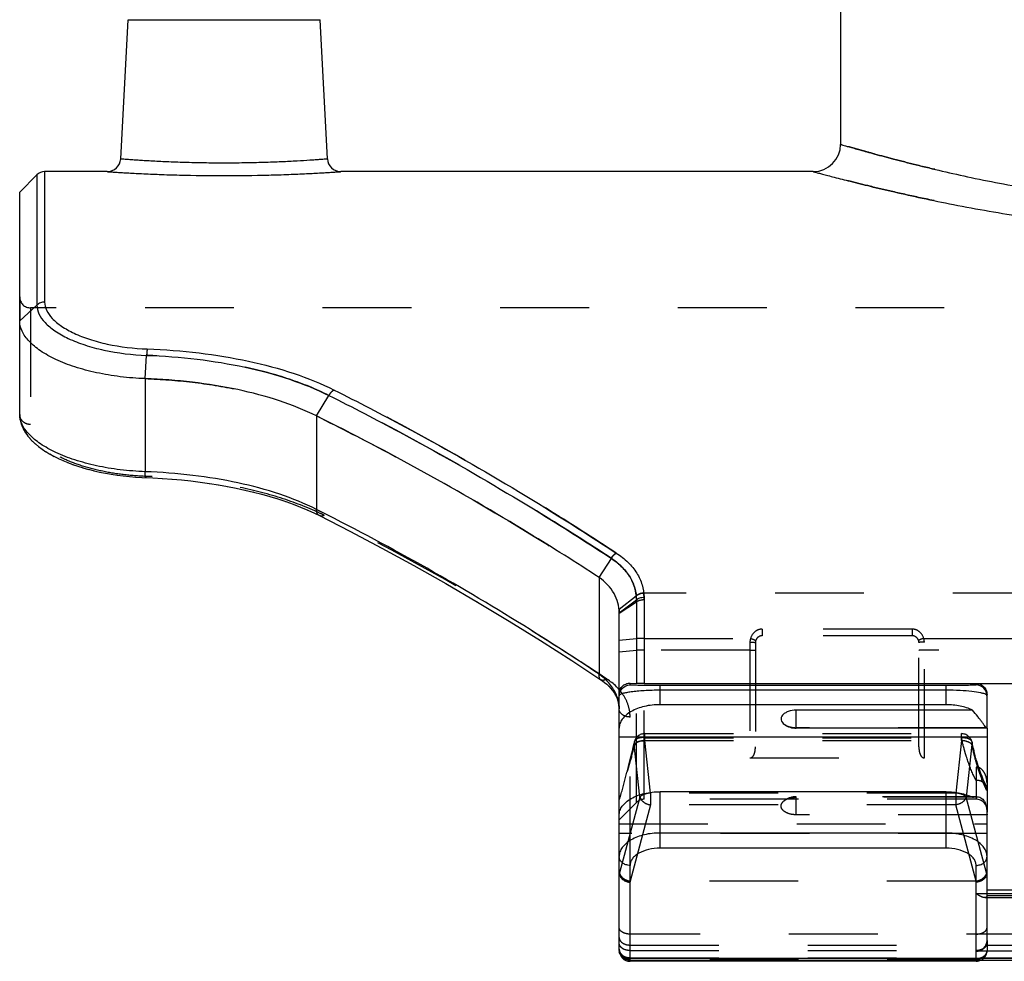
# Model space of a CAD drawing. Header units: millimetres. Extents: x 0 to 1000, y 0 to 1000.
# Tile 2 of 7: x 407 to 479, y 413 to 482. Entities that reach past the tile are written whole.
import ezdxf

# ---------------------------------------------------------------- set-up
doc = ezdxf.new("R2010")
doc.units = ezdxf.units.MM
doc.header["$LTSCALE"] = 65.185185
doc.linetypes.add('HIDDEN', pattern=[0.2, 0.1, -0.1])
for name, color, linetype in [('FASEN', 7, 'CONTINUOUS'), ('FLAECHEN', 7, 'CONTINUOUS'), ('KOERPER', 7, 'CONTINUOUS'), ('KONST.EL_MIT_GEO', 7, 'CONTINUOUS')]:
    doc.layers.add(name, color=color, linetype=linetype)

msp = doc.modelspace()

# ---------------------------------------------------------------- linework, layer by layer
at = {"layer": 'FASEN', "color": 7, "linetype": 'Continuous'}
for p, q in [((407, 469.2), (408.266, 470.466)), ((407, 459.739), (407, 469.2))]:
    msp.add_line(p, q, dxfattribs=at)
at = {"layer": 'FASEN', "color": 8, "linetype": 'HIDDEN'}
for p, q in [((451, 423.133), (451, 424.573)), ((452.266, 424.398), (451, 423.132))]:
    msp.add_line(p, q, dxfattribs=at)
at = {"layer": 'FASEN', "color": 7, "linetype": 'Continuous'}
for points, knots in [([(416.215, 455.505), (415.602, 455.527), (414.401, 455.62), (412.669, 455.906), (411.084, 456.326), (409.701, 456.859), (408.562, 457.482), (407.703, 458.176), (407.144, 458.924), (407, 459.483), (407, 459.739)], [0, 0, 0, 0, 0.170312, 0.334048, 0.486729, 0.624524, 0.744604, 0.845667, 0.92896, 1, 1, 1, 1]), ([(428.788, 452.764), (427.912, 453.2), (426.013, 453.958), (422.952, 454.765), (419.65, 455.295), (417.372, 455.465), (416.215, 455.505)], [0, 0, 0, 0, 0.226638, 0.47166, 0.731955, 1, 1, 1, 1]), ([(449.536, 440.909), (447.838, 442.012), (441.097, 446.261), (434.115, 450.129), (428.788, 452.764)], [0, 0, 0, 0, 0.254134, 1, 1, 1, 1]), ([(451, 438.328), (451, 438.57), (450.936, 439.061), (450.542, 440.016), (449.972, 440.601), (449.536, 440.909)], [0, 0, 0, 0, 0.236517, 0.477905, 1, 1, 1, 1])]:
    msp.add_open_spline(points, degree=3, knots=knots, dxfattribs=at)
at = {"layer": 'FASEN', "color": 8, "linetype": 'HIDDEN'}
for points, knots in [([(416.215, 455.505), (417.373, 455.465), (419.654, 455.295), (422.961, 454.764), (426.021, 453.955), (427.918, 453.198), (428.788, 452.764)], [0, 0, 0, 0, 0.268286, 0.528985, 0.774746, 1, 1, 1, 1]), ([(428.788, 452.764), (430.543, 451.896), (437.63, 448.253), (444.496, 444.183), (449.536, 440.909)], [0, 0, 0, 0, 0.245742, 1, 1, 1, 1]), ([(450.989, 438.582), (450.991, 438.56), (450.998, 438.466), (451, 438.372), (451, 438.3)], [0, 0, 0, 0, 0.234637, 1, 1, 1, 1])]:
    msp.add_open_spline(points, degree=3, knots=knots, dxfattribs=at)
at = {"layer": 'FLAECHEN', "color": 7, "linetype": 'Continuous'}
msp.add_line((467.25, 515.967), (467.25, 472.7), dxfattribs=at)
at = {"layer": 'FLAECHEN', "color": 8, "linetype": 'HIDDEN'}
msp.add_line((477.2, 424.632), (452.831, 424.632), dxfattribs=at)
at = {"layer": 'KOERPER', "color": 7, "linetype": 'Continuous'}
for p, q in [((413.417, 470.7), (408.831, 470.7)), ((465.25, 470.7), (430.583, 470.7)), ((464, 429.846), (464, 431.168)), ((477.984, 429.846), (464, 429.846)), ((477.209, 424.818), (476.855, 424.818))]:
    msp.add_line(p, q, dxfattribs=at)
at = {"layer": 'KOERPER', "color": 8, "linetype": 'HIDDEN'}
for p, q in [((592.2, 460.7), (407.8, 460.7)), ((476.855, 424.818), (464, 424.818)), ((464, 423.496), (464, 424.818))]:
    msp.add_line(p, q, dxfattribs=at)
at = {"layer": 'KOERPER', "color": 7, "linetype": 'Continuous'}
msp.add_arc((464, 431.346), 1.5, 234.47378, 270, dxfattribs=at)
at = {"layer": 'KOERPER', "color": 8, "linetype": 'HIDDEN'}
msp.add_arc((464, 423.318), 1.5, 90, 125.52622, dxfattribs=at)
at = {"layer": 'KOERPER', "color": 7, "linetype": 'Continuous'}
msp.add_open_spline([(464, 431.168), (463.799, 431.168), (463.504, 431.125), (463.17, 430.969), (462.99, 430.821), (462.884, 430.642), (462.871, 430.371), (463.018, 430.203), (463.128, 430.125)], degree=3, knots=[0, 0, 0, 0, 0.321217, 0.462549, 0.584392, 0.688423, 0.784022, 1, 1, 1, 1], dxfattribs=at)
at = {"layer": 'KOERPER', "color": 8, "linetype": 'HIDDEN'}
for points, knots in [([(463.128, 430.125), (463.244, 430.042), (463.532, 429.922), (463.838, 429.885), (464, 429.885)], [0, 0, 0, 0, 0.466744, 1, 1, 1, 1]), ([(464, 423.496), (463.799, 423.496), (463.504, 423.539), (463.17, 423.695), (462.99, 423.843), (462.884, 424.021), (462.871, 424.293), (463.018, 424.46), (463.128, 424.539)], [0, 0, 0, 0, 0.321217, 0.462549, 0.584392, 0.688423, 0.784022, 1, 1, 1, 1]), ([(463.128, 424.539), (463.244, 424.621), (463.532, 424.741), (463.838, 424.778), (464, 424.778)], [0, 0, 0, 0, 0.466744, 1, 1, 1, 1])]:
    msp.add_open_spline(points, degree=3, knots=knots, dxfattribs=at)
at = {"layer": 'KONST.EL_MIT_GEO', "color": 7, "linetype": 'Continuous'}
for p, q in [((414.416, 471.648), (414.95, 481.852)), ((414.95, 481.852), (429.05, 481.852)), ((429.584, 471.648), (429.05, 481.852)), ((408.831, 470.7), (408.831, 461.123)), ((408.266, 470.466), (408.266, 460.907)), ((407, 459.739), (408.266, 460.907)), ((407, 452.877), (407, 459.739)), ((416.215, 455.505), (416.315, 457.215)), ((416.215, 455.505), (416.215, 448.675)), ((428.788, 452.764), (429.684, 454.278)), ((407, 452.877), (407.002, 452.786)), ((407.002, 452.793), (407.02, 452.586)), ((407.019, 452.595), (407.058, 452.38)), ((428.788, 452.764), (428.789, 445.903)), ((407.056, 452.389), (407.117, 452.167)), ((407.114, 452.177), (407.201, 451.951)), ((407.197, 451.96), (407.306, 451.735)), ((407.301, 451.744), (407.434, 451.522)), ((407.429, 451.531), (407.586, 451.31)), ((407.579, 451.319), (407.758, 451.103)), ((407.751, 451.112), (407.951, 450.901)), ((407.943, 450.909), (408.165, 450.704)), ((408.156, 450.711), (408.399, 450.511)), ((408.389, 450.519), (408.652, 450.325)), ((408.642, 450.332), (408.925, 450.144)), ((408.913, 450.151), (409.214, 449.97)), ((409.203, 449.976), (409.521, 449.802)), ((409.509, 449.809), (409.844, 449.642)), ((409.831, 449.648), (410.181, 449.489)), ((410.168, 449.495), (410.531, 449.344)), ((410.518, 449.349), (410.895, 449.207)), ((410.881, 449.212), (411.271, 449.078)), ((411.256, 449.083), (411.658, 448.958)), ((411.643, 448.962), (412.055, 448.846)), ((412.04, 448.85), (412.463, 448.743)), ((412.447, 448.747), (412.879, 448.649)), ((412.864, 448.652), (413.304, 448.564)), ((413.288, 448.567), (413.736, 448.488)), ((413.72, 448.491), (414.175, 448.422)), ((414.159, 448.424), (414.619, 448.365)), ((414.603, 448.367), (415.068, 448.318)), ((415.053, 448.32), (415.522, 448.281)), ((415.507, 448.282), (415.979, 448.254)), ((415.964, 448.255), (416.779, 448.22)), ((429.137, 445.728), (428.789, 445.903)), ((429.137, 445.726), (428.789, 445.903)), ((428.638, 445.623), (428.996, 445.449)), ((449.536, 440.909), (450.435, 442.305)), ((449.536, 440.909), (449.536, 433.806)), ((452.831, 439.464), (452.831, 433.133)), ((451, 438.328), (452.266, 439.273)), ((452.266, 439.273), (452.266, 433.139)), ((451, 413.539), (451, 438.328)), ((451.8, 433.024), (451.8, 433.15)), ((451.8, 433.15), (452.266, 433.139)), ((452.831, 433.133), (486.8, 433.133)), ((475, 432.976), (454, 432.976)), ((454, 431.576), (454, 432.976)), ((475, 431.576), (475, 432.976)), ((477.2, 433.133), (477.2, 433.024)), ((475, 432.635), (454, 432.635)), ((478, 429.885), (478, 432.328)), ((475, 431.576), (454, 431.576)), ((476.941, 431.168), (464, 431.168)), ((478, 429.846), (478, 423.696)), ((451, 429.225), (478, 429.225)), ((475, 425.187), (454, 425.187)), ((454, 421.042), (454, 425.187)), ((475, 421.042), (475, 425.187)), ((478, 414.277), (478, 423.496)), ((475, 422.156), (454, 422.156)), ((475, 421.042), (454, 421.042)), ((451.8, 412.739), (451.8, 419.78)), ((477.2, 413.471), (477.2, 419.78)), ((486.8, 413.471), (477.2, 413.471)), ((451.8, 412.976), (548.2, 412.976)), ((451.8, 412.831), (548.2, 412.831)), ((477.2, 412.739), (451.8, 412.739)), ((477.2, 412.831), (477.2, 412.739))]:
    msp.add_line(p, q, dxfattribs=at)
at = {"layer": 'KONST.EL_MIT_GEO', "color": 8, "linetype": 'HIDDEN'}
for p, q in [((407, 461.5), (407, 459.739)), ((407.8, 460.7), (407.8, 452.139)), ((407.002, 452.796), (407.002, 452.793)), ((416.254, 448.33), (416.278, 448.329)), ((416.254, 448.33), (416.278, 448.329)), ((416.77, 448.221), (416.779, 448.22)), ((417.468, 448.182), (417.485, 448.181)), ((418.169, 448.132), (418.185, 448.131)), ((418.865, 448.071), (418.881, 448.069)), ((419.555, 447.998), (419.57, 447.996)), ((420.237, 447.915), (420.253, 447.913)), ((420.912, 447.821), (420.928, 447.818)), ((421.578, 447.715), (421.594, 447.713)), ((422.236, 447.599), (422.251, 447.596)), ((422.883, 447.472), (422.898, 447.469)), ((423.519, 447.335), (423.533, 447.331)), ((424.143, 447.186), (424.158, 447.183)), ((424.755, 447.027), (424.769, 447.023)), ((425.354, 446.858), (425.368, 446.854)), ((425.939, 446.678), (425.952, 446.673)), ((426.509, 446.488), (426.522, 446.483)), ((427.064, 446.287), (427.077, 446.282)), ((427.603, 446.077), (427.616, 446.072)), ((428.126, 445.856), (428.138, 445.851)), ((428.631, 445.626), (428.638, 445.623)), ((431.22, 444.315), (431.231, 444.309)), ((433.574, 443.073), (433.585, 443.067)), ((450.79, 442.7), (450.783, 442.705)), ((435.92, 441.792), (435.931, 441.786)), ((438.259, 440.472), (438.27, 440.465)), ((450.989, 438.582), (452.252, 439.57)), ((452.253, 439.559), (452.252, 439.57)), ((452.813, 439.753), (452.812, 439.766)), ((547.187, 439.753), (452.813, 439.753)), ((440.589, 439.112), (440.6, 439.106)), ((451, 438.3), (452.266, 439.13)), ((442.907, 437.717), (442.918, 437.71)), ((472.5, 437.122), (461.5, 437.122)), ((461.5, 437.122), (461.5, 436.632)), ((472.5, 436.632), (461.5, 436.632)), ((472.5, 437.122), (472.5, 436.632)), ((445.211, 436.286), (445.223, 436.279)), ((451, 436.311), (452.266, 436.421)), ((452.831, 436.441), (460.643, 436.442)), ((460.6, 436.167), (460.6, 427.668)), ((461, 436.132), (461, 428.492)), ((473, 428.492), (473, 436.132)), ((473.357, 436.442), (526.643, 436.442)), ((473.4, 427.668), (473.4, 436.167)), ((451, 435.456), (452.266, 435.566)), ((460.6, 435.587), (452.831, 435.587)), ((526.6, 435.587), (473.4, 435.587)), ((447.503, 434.82), (447.514, 434.812)), ((449.816, 433.645), (450.101, 433.459)), ((449.817, 433.647), (450.101, 433.459)), ((449.928, 433.205), (449.933, 433.201)), ((450.082, 433.076), (450.087, 433.072)), ((450.227, 432.941), (450.232, 432.936)), ((452.266, 424.398), (452.266, 433.139)), ((452.831, 424.632), (452.831, 433.133)), ((450.361, 432.8), (450.366, 432.795)), ((450.485, 432.654), (450.489, 432.649)), ((450.596, 432.503), (450.6, 432.497)), ((450.851, 432.027), (450.854, 432.019)), ((450.91, 431.861), (450.912, 431.853)), ((450.954, 431.691), (450.955, 431.683)), ((450.983, 431.518), (450.984, 431.51)), ((450.998, 431.341), (450.999, 431.333)), ((451.8, 419.78), (451.8, 430.67)), ((452.883, 429.448), (476.117, 429.448)), ((452.883, 428.948), (452.883, 429.448)), ((478, 429.885), (464, 429.885)), ((476.117, 428.948), (476.117, 429.448)), ((478, 429.846), (478, 429.885)), ((452.528, 424.789), (452.11, 428.649)), ((452.883, 429.147), (476.117, 429.147)), ((452.883, 428.948), (476.117, 428.948)), ((453.3, 425.089), (452.883, 428.948)), ((476.117, 428.948), (475.7, 425.089)), ((476.89, 428.648), (476.472, 424.789)), ((460.6, 427.668), (473.4, 427.668)), ((486.8, 426.999), (477.2, 426.999)), ((477.2, 426.999), (477.2, 424.632)), ((477.931, 425.635), (477.892, 425.711)), ((475.7, 425.089), (453.3, 425.089)), ((453.3, 425.089), (453.3, 424.224)), ((475.7, 425.089), (475.7, 424.224)), ((452.528, 424.789), (451.037, 419.225)), ((453.3, 424.224), (451.797, 418.612)), ((475.7, 424.224), (453.3, 424.224)), ((476.941, 424.778), (464, 424.778)), ((477.203, 418.612), (475.7, 424.224)), ((477.963, 419.225), (476.472, 424.789)), ((478, 423.496), (478, 423.696)), ((451, 422.835), (478, 422.835)), ((478, 423.496), (464, 423.496)), ((478, 422.13), (451, 422.13)), ((451.009, 419.152), (451.037, 419.225)), ((477.963, 419.225), (477.991, 419.152)), ((451.8, 418.545), (451.825, 418.61)), ((477.175, 418.61), (451.825, 418.61)), ((477.175, 418.61), (477.2, 418.545)), ((478, 417.985), (486, 417.985)), ((477.2, 417.717), (486.8, 417.717)), ((477.828, 417.414), (486.172, 417.414)), ((477.999, 417.559), (486.001, 417.559)), ((548.2, 414.736), (451.8, 414.736)), ((478, 414.277), (478, 413.539)), ((451.8, 413.931), (548.2, 413.931)), ((451.8, 413.53), (477.2, 413.53)), ((477.2, 412.831), (477.2, 413.471)), ((451.8, 413.005), (548.2, 413.005)), ((477.2, 412.926), (451.8, 412.926)), ((477.2, 412.884), (451.8, 412.884))]:
    msp.add_line(p, q, dxfattribs=at)
at = {"layer": 'KONST.EL_MIT_GEO', "color": 7, "linetype": 'Continuous'}
for points in [[(416.779, 448.22), (417.485, 448.181), (418.185, 448.131), (418.881, 448.069), (419.57, 447.996), (420.253, 447.913), (420.928, 447.818), (421.594, 447.713), (422.251, 447.596), (422.898, 447.469), (423.533, 447.331), (424.158, 447.183), (424.769, 447.023), (425.368, 446.854), (425.952, 446.673), (426.522, 446.483), (427.077, 446.282), (427.616, 446.072), (428.138, 445.851), (428.643, 445.621)], [(428.996, 445.449), (431.231, 444.309), (433.585, 443.067), (435.931, 441.786), (438.27, 440.465), (440.6, 439.106), (442.918, 437.71), (445.223, 436.279), (447.514, 434.812), (449.657, 433.401)], [(449.657, 433.401), (449.77, 433.324), (449.933, 433.201), (450.087, 433.072), (450.232, 432.936), (450.366, 432.795), (450.489, 432.649), (450.6, 432.497), (450.698, 432.342), (450.783, 432.182), (450.854, 432.019)], [(450.854, 432.019), (450.912, 431.853), (450.955, 431.683), (450.984, 431.51), (450.999, 431.333), (451, 431.258)]]:
    msp.add_lwpolyline(points, dxfattribs=at)
at = {"layer": 'KONST.EL_MIT_GEO', "color": 8, "linetype": 'HIDDEN'}
for points in [[(450.694, 432.348), (450.779, 432.189), (450.783, 432.182)], [(452.1, 428.815), (452.074, 428.693), (452.014, 428.426), (451.952, 428.166), (451.888, 427.915), (451.847, 427.76)], [(477.248, 427.421), (477.236, 427.462), (477.188, 427.634), (477.14, 427.81), (477.092, 427.991), (477.046, 428.176), (477.001, 428.365), (476.956, 428.558), (476.913, 428.754), (476.9, 428.815)], [(477.892, 425.711), (477.805, 425.892), (477.719, 426.086), (477.632, 426.294), (477.546, 426.516), (477.461, 426.752), (477.378, 427.001), (477.295, 427.264), (477.248, 427.421)]]:
    msp.add_lwpolyline(points, dxfattribs=at)
at = {"layer": 'KONST.EL_MIT_GEO', "color": 7, "linetype": 'Continuous'}
for centre, radius, start, end in [((465.25, 472.7), 2, 270, 360), ((413.417, 471.7), 1, 269.99918, 357.00008), ((430.583, 471.7), 1, 182.99992, 270.00083), ((408.831, 469.9), 0.8, 90, 135), ((447.084, 430.303), 4.276, 50.24732, 55.01953), ((448.253, 431.255), 2.747, 2.00935, 17.72515), ((477.013, 423.466), 0.987, 0.00017, 1.70888), ((451.8, 413.631), 0.8, 180, 270), ((451.8, 413.539), 0.8, 180, 270), ((451.476, 413.539), 0.476, 180.07221, 192.9793), ((477.2, 413.539), 0.8, 270, 297.70056)]:
    msp.add_arc(centre, radius, start, end, dxfattribs=at)
at = {"layer": 'KONST.EL_MIT_GEO', "color": 8, "linetype": 'HIDDEN'}
for centre, radius, start, end in [((407.8, 461.5), 0.8, 180, 270), ((420.974, 428.62), 18.82, 63.56012, 64.51011), ((461.5, 436.132), 0.5, 89.99396, 179.99908), ((472.5, 436.132), 0.5, 0, 90.00589), ((461.506, 436.166), 0.906, 162.31097, 179.94637), ((472.494, 436.166), 0.906, 0.05358, 17.68798), ((448.16, 430.2), 3.773, 39.28508, 41.13426), ((448.262, 431.258), 2.738, 0.00045, 1.94826), ((452.883, 428.648), 0.8, 90, 167.91313), ((476.117, 428.648), 0.8, 12.05355, 90), ((477.013, 429.856), 0.987, 0.00017, 1.70888), ((432.307, 433.845), 21.105, 346.52494, 347.13821), ((477.365, 425.341), 0.638, 27.40729, 37.08339), ((452.831, 423.832), 0.8, 90, 135), ((477.2, 423.832), 0.8, 0, 90), ((477.735, 417.584), 0.265, 354.41949, 359.99392), ((477.2, 413.539), 0.8, 297.70056, 360), ((451.799, 413.953), 1.027, 258.44441, 266.1808), ((451.8, 413.966), 1.04, 266.15177, 269.99626)]:
    msp.add_arc(centre, radius, start, end, dxfattribs=at)
for centre, major_axis, ratio, start_param, end_param in [((451.8, 421.365), (0.739, 2.305), 0.133325, -3.535931, -3.386928), ((477.2, 421.365), (-0.739, 2.305), 0.133325, -2.896257, -2.747254), ((452.821, 421.868), (1.054, 3.249), 0.228742, -3.102584, -3.067537), ((476.179, 421.868), (-1.054, 3.249), 0.228742, -3.215648, -3.180601)]:
    msp.add_ellipse(centre, major_axis=major_axis, ratio=ratio, start_param=start_param, end_param=end_param, dxfattribs=at)
at = {"layer": 'KONST.EL_MIT_GEO', "color": 7, "linetype": 'Continuous'}
msp.add_ellipse((477.2, 414.277), major_axis=(0, 0.806), ratio=0.992567, start_param=-3.141593, end_param=-1.570796, dxfattribs=at)
at = {"layer": 'KONST.EL_MIT_GEO', "color": 8, "linetype": 'HIDDEN'}
for points, knots in [([(500, 467.793), (497.859, 467.793), (493.658, 467.919), (488.501, 468.376), (484.575, 468.887), (481.837, 469.313), (479.276, 469.772), (476.915, 470.248), (474.774, 470.722), (472.872, 471.176), (471.228, 471.594), (470.026, 471.915), (469.205, 472.141), (468.698, 472.283), (468.266, 472.405), (467.912, 472.507), (467.664, 472.579), (467.506, 472.625), (467.415, 472.652), (467.349, 472.67), (467.291, 472.689), (467.275, 472.69), (467.247, 472.702), (467.25, 472.7)], [0, 0, 0, 0, 0.193293, 0.37917, 0.467161, 0.550787, 0.629306, 0.70201, 0.768217, 0.827271, 0.878543, 0.921442, 0.939582, 0.955435, 0.968948, 0.980071, 0.988765, 0.992191, 0.994999, 0.997186, 0.998749, 0.999687, 1, 1, 1, 1]), ([(500, 465.871), (497.747, 465.871), (493.324, 465.993), (487.887, 466.437), (483.737, 466.934), (480.835, 467.35), (478.116, 467.801), (475.602, 468.268), (473.318, 468.735), (471.285, 469.185), (469.523, 469.599), (468.234, 469.918), (467.352, 470.143), (466.808, 470.284), (466.344, 470.406), (465.962, 470.508), (465.696, 470.579), (465.526, 470.625), (465.428, 470.652), (465.356, 470.67), (465.294, 470.689), (465.277, 470.69), (465.247, 470.702), (465.25, 470.7)], [0, 0, 0, 0, 0.192066, 0.377079, 0.464845, 0.548393, 0.626975, 0.699862, 0.766347, 0.825742, 0.877384, 0.920646, 0.938955, 0.954962, 0.968612, 0.979852, 0.988641, 0.992104, 0.994943, 0.997154, 0.998735, 0.999684, 1, 1, 1, 1]), ([(416.36, 457.684), (416.355, 457.656), (416.333, 457.5), (416.322, 457.344), (416.315, 457.215)], [0, 0, 0, 0, 0.18115, 1, 1, 1, 1]), ([(429.684, 454.278), (428.759, 454.741), (426.748, 455.549), (423.502, 456.416), (419.984, 456.988), (417.553, 457.171), (416.315, 457.215)], [0, 0, 0, 0, 0.225252, 0.47, 0.730147, 1, 1, 1, 1]), ([(430.081, 454.669), (430.043, 454.651), (429.883, 454.552), (429.758, 454.402), (429.684, 454.278)], [0, 0, 0, 0, 0.22712, 1, 1, 1, 1]), ([(450.783, 442.705), (449.081, 443.824), (442.358, 448.109), (435.391, 452.015), (430.081, 454.669)], [0, 0, 0, 0, 0.255402, 1, 1, 1, 1]), ([(450.435, 442.305), (448.73, 443.425), (441.99, 447.713), (435.006, 451.621), (429.684, 454.278)], [0, 0, 0, 0, 0.255368, 1, 1, 1, 1]), ([(407.8, 452.139), (407.696, 452.139), (407.489, 452.176), (407.224, 452.338), (407.043, 452.583), (407, 452.781), (407, 452.877)], [0, 0, 0, 0, 0.258987, 0.512781, 0.759094, 1, 1, 1, 1]), ([(416.278, 448.329), (415.715, 448.349), (414.613, 448.434), (413.022, 448.696), (411.566, 449.078), (410.293, 449.562), (409.244, 450.126), (408.452, 450.748), (407.936, 451.413), (407.8, 451.912), (407.8, 452.139)], [0, 0, 0, 0, 0.170984, 0.335379, 0.488829, 0.62742, 0.74806, 0.849062, 0.931263, 1, 1, 1, 1]), ([(416.278, 448.329), (416.274, 448.307), (416.268, 448.284), (416.258, 448.242), (416.25, 448.242)], [0, 0, 0, 0, 0.720693, 1, 1, 1, 1]), ([(416.278, 448.329), (416.274, 448.307), (416.268, 448.284), (416.258, 448.242), (416.25, 448.242)], [0, 0, 0, 0, 0.720682, 1, 1, 1, 1]), ([(429.354, 445.471), (428.445, 445.923), (426.474, 446.712), (423.295, 447.553), (419.859, 448.108), (417.486, 448.286), (416.278, 448.329)], [0, 0, 0, 0, 0.225987, 0.47099, 0.730848, 1, 1, 1, 1]), ([(429.354, 445.471), (429.295, 445.442), (429.175, 445.402), (429.047, 445.423), (428.996, 445.449)], [0, 0, 0, 0, 0.536373, 1, 1, 1, 1]), ([(450.101, 433.459), (448.398, 434.587), (441.67, 438.904), (434.682, 442.821), (429.354, 445.471)], [0, 0, 0, 0, 0.255568, 1, 1, 1, 1]), ([(450.435, 442.306), (450.451, 442.35), (450.488, 442.436), (450.577, 442.544), (450.678, 442.631), (450.747, 442.683), (450.783, 442.705)], [0, 0, 0, 0, 0.261126, 0.518128, 0.767936, 1, 1, 1, 1]), ([(452.252, 439.57), (452.228, 439.83), (452.108, 440.355), (451.591, 441.366), (450.931, 441.976), (450.435, 442.306)], [0, 0, 0, 0, 0.231558, 0.47168, 1, 1, 1, 1]), ([(452.812, 439.77), (452.76, 439.767), (452.562, 439.743), (452.369, 439.662), (452.252, 439.57)], [0, 0, 0, 0, 0.258979, 1, 1, 1, 1]), ([(452.813, 439.753), (452.761, 439.751), (452.563, 439.729), (452.369, 439.65), (452.253, 439.559)], [0, 0, 0, 0, 0.259567, 1, 1, 1, 1]), ([(452.266, 439.13), (452.266, 439.168), (452.265, 439.311), (452.26, 439.454), (452.253, 439.559)], [0, 0, 0, 0, 0.261882, 1, 1, 1, 1]), ([(452.831, 439.286), (452.831, 439.327), (452.828, 439.483), (452.821, 439.638), (452.813, 439.753)], [0, 0, 0, 0, 0.262008, 1, 1, 1, 1]), ([(452.266, 439.13), (452.304, 439.156), (452.479, 439.249), (452.68, 439.286), (452.831, 439.286)], [0, 0, 0, 0, 0.233172, 1, 1, 1, 1]), ([(461.5, 437.122), (461.402, 437.122), (461.206, 437.086), (460.865, 436.89), (460.697, 436.626), (460.643, 436.442)], [0, 0, 0, 0, 0.252154, 0.503382, 1, 1, 1, 1]), ([(473.357, 436.442), (473.303, 436.626), (473.135, 436.89), (472.794, 437.086), (472.598, 437.122), (472.5, 437.122)], [0, 0, 0, 0, 0.496619, 0.747847, 1, 1, 1, 1]), ([(452.831, 436.441), (452.779, 436.441), (452.591, 436.44), (452.402, 436.433), (452.266, 436.421)], [0, 0, 0, 0, 0.275608, 1, 1, 1, 1]), ([(460.6, 436.167), (460.651, 436.167), (460.745, 436.166), (460.857, 436.16), (460.928, 436.153), (460.966, 436.147), (460.987, 436.142), (461, 436.136), (461, 436.132)], [0, 0, 0, 0, 0.378523, 0.699801, 0.823499, 0.916079, 0.97462, 1, 1, 1, 1]), ([(460.643, 436.441), (460.692, 436.426), (460.784, 436.395), (460.891, 436.355), (460.959, 436.326), (460.995, 436.309), (461.013, 436.298), (461.025, 436.288), (461.024, 436.285)], [0, 0, 0, 0, 0.37697, 0.69896, 0.823279, 0.916367, 0.975099, 1, 1, 1, 1]), ([(473.357, 436.441), (473.308, 436.426), (473.216, 436.395), (473.109, 436.355), (473.041, 436.326), (473.005, 436.309), (472.987, 436.298), (472.975, 436.288), (472.976, 436.285)], [0, 0, 0, 0, 0.376961, 0.698949, 0.82327, 0.916361, 0.975097, 1, 1, 1, 1]), ([(473.4, 436.167), (473.349, 436.167), (473.255, 436.166), (473.143, 436.16), (473.072, 436.153), (473.034, 436.147), (473.013, 436.142), (473, 436.136), (473, 436.132)], [0, 0, 0, 0, 0.378523, 0.699801, 0.823499, 0.916079, 0.97462, 1, 1, 1, 1]), ([(452.831, 435.587), (452.779, 435.587), (452.591, 435.585), (452.402, 435.578), (452.266, 435.566)], [0, 0, 0, 0, 0.275608, 1, 1, 1, 1]), ([(460.6, 435.587), (460.651, 435.587), (460.745, 435.585), (460.857, 435.579), (460.928, 435.572), (460.966, 435.566), (460.987, 435.561), (461, 435.555), (461, 435.552)], [0, 0, 0, 0, 0.378523, 0.699801, 0.823499, 0.916079, 0.97462, 1, 1, 1, 1]), ([(473.4, 435.587), (473.349, 435.587), (473.255, 435.585), (473.143, 435.579), (473.072, 435.572), (473.034, 435.566), (473.013, 435.561), (473, 435.555), (473, 435.552)], [0, 0, 0, 0, 0.378523, 0.699801, 0.823499, 0.916079, 0.97462, 1, 1, 1, 1]), ([(450.101, 433.459), (450.027, 433.412), (449.883, 433.342), (449.713, 433.364), (449.657, 433.401)], [0, 0, 0, 0, 0.566517, 1, 1, 1, 1]), ([(451.8, 430.67), (451.8, 430.932), (451.724, 431.467), (451.257, 432.508), (450.598, 433.129), (450.101, 433.459)], [0, 0, 0, 0, 0.232115, 0.471543, 1, 1, 1, 1]), ([(450.87, 432.091), (450.883, 432.05), (450.962, 431.78), (451, 431.497), (451, 431.258)], [0, 0, 0, 0, 0.151928, 1, 1, 1, 1]), ([(451.8, 430.67), (451.697, 430.67), (451.496, 430.698), (451.234, 430.822), (451.048, 431.014), (451, 431.18), (451, 431.258)], [0, 0, 0, 0, 0.283931, 0.549283, 0.785941, 1, 1, 1, 1]), ([(452.11, 428.649), (452.071, 428.466), (451.917, 427.786), (451.732, 427.114), (451.57, 426.631)], [0, 0, 0, 0, 0.268611, 1, 1, 1, 1]), ([(452.266, 428.814), (452.223, 428.789), (452.167, 428.698), (452.103, 428.565), (452.05, 428.427), (451.988, 428.247), (451.92, 428.025), (451.871, 427.847), (451.847, 427.76)], [0, 0, 0, 0, 0.129705, 0.262711, 0.391725, 0.517663, 0.762551, 1, 1, 1, 1]), ([(452.883, 429.147), (452.792, 429.164), (452.613, 429.16), (452.37, 429.108), (452.183, 428.994), (452.113, 428.874), (452.1, 428.815)], [0, 0, 0, 0, 0.302557, 0.573806, 0.803582, 1, 1, 1, 1]), ([(452.883, 428.948), (452.716, 428.932), (452.482, 428.886), (452.227, 428.765), (452.136, 428.689), (452.11, 428.648)], [0, 0, 0, 0, 0.593499, 0.828487, 1, 1, 1, 1]), ([(452.266, 428.814), (452.304, 428.836), (452.482, 428.916), (452.682, 428.937), (452.831, 428.927)], [0, 0, 0, 0, 0.229683, 1, 1, 1, 1]), ([(476.117, 429.147), (476.209, 429.157), (476.387, 429.164), (476.63, 429.107), (476.817, 428.994), (476.887, 428.874), (476.9, 428.815)], [0, 0, 0, 0, 0.302347, 0.573982, 0.803454, 1, 1, 1, 1]), ([(476.48, 427.786), (476.447, 427.893), (476.312, 428.343), (476.197, 428.798), (476.117, 429.147)], [0, 0, 0, 0, 0.237659, 1, 1, 1, 1]), ([(476.89, 428.648), (476.865, 428.689), (476.773, 428.765), (476.518, 428.886), (476.284, 428.932), (476.117, 428.948)], [0, 0, 0, 0, 0.171375, 0.406264, 1, 1, 1, 1]), ([(477.253, 427.197), (477.22, 427.31), (477.085, 427.791), (476.97, 428.276), (476.89, 428.648)], [0, 0, 0, 0, 0.237474, 1, 1, 1, 1]), ([(460.6, 427.668), (460.657, 427.668), (460.757, 427.708), (460.874, 427.841), (460.95, 428.023), (460.992, 428.253), (461, 428.411), (461, 428.492)], [0, 0, 0, 0, 0.172361, 0.297991, 0.525427, 0.756384, 1, 1, 1, 1]), ([(473, 428.492), (473, 428.411), (473.008, 428.253), (473.05, 428.023), (473.126, 427.841), (473.243, 427.708), (473.343, 427.668), (473.4, 427.668)], [0, 0, 0, 0, 0.243622, 0.474584, 0.702027, 0.827666, 1, 1, 1, 1]), ([(451.847, 427.76), (451.821, 427.662), (451.723, 427.287), (451.634, 426.91), (451.57, 426.631)], [0, 0, 0, 0, 0.261101, 1, 1, 1, 1]), ([(477.2, 426.014), (477.132, 426.139), (476.847, 426.71), (476.628, 427.313), (476.48, 427.786)], [0, 0, 0, 0, 0.222155, 1, 1, 1, 1]), ([(478, 425.253), (477.852, 425.537), (477.575, 426.176), (477.358, 426.837), (477.253, 427.197)], [0, 0, 0, 0, 0.460379, 1, 1, 1, 1]), ([(451, 424.573), (451.053, 424.731), (451.268, 425.41), (451.448, 426.099), (451.57, 426.631)], [0, 0, 0, 0, 0.233808, 1, 1, 1, 1]), ([(478, 425.821), (478, 425.949), (477.969, 426.208), (477.832, 426.573), (477.627, 426.836), (477.399, 426.972), (477.266, 426.999), (477.2, 426.999)], [0, 0, 0, 0, 0.247661, 0.496031, 0.745852, 0.872579, 1, 1, 1, 1]), ([(477.873, 425.726), (477.8, 425.823), (477.588, 425.981), (477.329, 426.021), (477.2, 426.014)], [0, 0, 0, 0, 0.484985, 1, 1, 1, 1]), ([(453.3, 425.089), (453.134, 425.074), (452.9, 425.027), (452.644, 424.907), (452.553, 424.831), (452.528, 424.789)], [0, 0, 0, 0, 0.593736, 0.828625, 1, 1, 1, 1]), ([(476.472, 424.789), (476.447, 424.831), (476.356, 424.907), (476.1, 425.027), (475.866, 425.074), (475.7, 425.089)], [0, 0, 0, 0, 0.171375, 0.406264, 1, 1, 1, 1]), ([(452.528, 424.789), (452.565, 424.642), (452.799, 424.365), (453.122, 424.248), (453.3, 424.224)], [0, 0, 0, 0, 0.4581, 1, 1, 1, 1]), ([(476.472, 424.789), (476.435, 424.642), (476.201, 424.365), (475.878, 424.248), (475.7, 424.224)], [0, 0, 0, 0, 0.4581, 1, 1, 1, 1]), ([(451.797, 418.612), (451.618, 418.638), (451.289, 418.772), (451.07, 419.07), (451.037, 419.225)], [0, 0, 0, 0, 0.53248, 1, 1, 1, 1]), ([(477.963, 419.225), (477.93, 419.07), (477.711, 418.772), (477.382, 418.638), (477.203, 418.612)], [0, 0, 0, 0, 0.46752, 1, 1, 1, 1]), ([(451.009, 419.152), (451.038, 418.989), (451.263, 418.674), (451.615, 418.556), (451.8, 418.545)], [0, 0, 0, 0, 0.472132, 1, 1, 1, 1]), ([(477.991, 419.152), (477.962, 418.989), (477.737, 418.674), (477.385, 418.556), (477.2, 418.545)], [0, 0, 0, 0, 0.472132, 1, 1, 1, 1]), ([(477.828, 417.414), (477.781, 417.414), (477.679, 417.436), (477.462, 417.528), (477.304, 417.635), (477.2, 417.717)], [0, 0, 0, 0, 0.199175, 0.437278, 1, 1, 1, 1]), ([(477.999, 417.559), (477.995, 417.518), (477.958, 417.431), (477.869, 417.414), (477.828, 417.414)], [0, 0, 0, 0, 0.505088, 1, 1, 1, 1]), ([(451.8, 414.736), (451.697, 414.736), (451.5, 414.758), (451.242, 414.855), (451.054, 415.006), (451, 415.148), (451, 415.212)], [0, 0, 0, 0, 0.304688, 0.58069, 0.810164, 1, 1, 1, 1]), ([(477.2, 414.736), (477.303, 414.736), (477.5, 414.758), (477.758, 414.855), (477.946, 415.006), (478, 415.148), (478, 415.212)], [0, 0, 0, 0, 0.304688, 0.58069, 0.810164, 1, 1, 1, 1]), ([(451, 414.492), (451, 414.418), (451.049, 414.258), (451.234, 414.076), (451.496, 413.958), (451.697, 413.931), (451.8, 413.931)], [0, 0, 0, 0, 0.20761, 0.441916, 0.710005, 1, 1, 1, 1]), ([(451.074, 413.849), (451.062, 413.867), (451.021, 413.938), (451, 414.021), (451, 414.082)], [0, 0, 0, 0, 0.261586, 1, 1, 1, 1]), ([(451, 413.631), (451, 413.549), (451.046, 413.375), (451.231, 413.169), (451.494, 413.035), (451.697, 413.005), (451.8, 413.005)], [0, 0, 0, 0, 0.221357, 0.460452, 0.722626, 1, 1, 1, 1]), ([(451, 413.539), (451, 413.453), (451.045, 413.273), (451.229, 413.056), (451.493, 412.916), (451.697, 412.884), (451.8, 412.884)], [0, 0, 0, 0, 0.22669, 0.467661, 0.727525, 1, 1, 1, 1]), ([(451.233, 413.692), (451.217, 413.703), (451.157, 413.748), (451.105, 413.803), (451.074, 413.849)], [0, 0, 0, 0, 0.263211, 1, 1, 1, 1]), ([(451.8, 413.53), (451.748, 413.53), (451.55, 413.543), (451.353, 413.609), (451.233, 413.692)], [0, 0, 0, 0, 0.264087, 1, 1, 1, 1]), ([(478, 414.082), (478, 414.009), (477.951, 413.851), (477.765, 413.671), (477.503, 413.556), (477.303, 413.53), (477.2, 413.53)], [0, 0, 0, 0, 0.20598, 0.439829, 0.708649, 1, 1, 1, 1]), ([(477.2, 412.884), (477.303, 412.884), (477.507, 412.916), (477.771, 413.056), (477.955, 413.273), (478, 413.453), (478, 413.539)], [0, 0, 0, 0, 0.272469, 0.532334, 0.773305, 1, 1, 1, 1]), ([(478, 413.539), (478, 413.458), (477.953, 413.287), (477.768, 413.086), (477.505, 412.956), (477.303, 412.926), (477.2, 412.926)], [0, 0, 0, 0, 0.218825, 0.457053, 0.720328, 1, 1, 1, 1]), ([(451.593, 412.947), (451.543, 412.957), (451.359, 413.009), (451.188, 413.124), (451.104, 413.236)], [0, 0, 0, 0, 0.268279, 1, 1, 1, 1])]:
    msp.add_open_spline(points, degree=3, knots=knots, dxfattribs=at)
at = {"layer": 'KONST.EL_MIT_GEO', "color": 7, "linetype": 'Continuous'}
for points, knots in [([(467.25, 472.7), (467.253, 472.698), (467.267, 472.696), (467.296, 472.686), (467.346, 472.672), (467.452, 472.64), (467.635, 472.588), (467.912, 472.507), (468.266, 472.405), (468.698, 472.283), (469.205, 472.141), (470.026, 471.915), (471.228, 471.594), (472.872, 471.176), (474.774, 470.722), (476.915, 470.248), (479.276, 469.772), (482.796, 469.141), (487.579, 468.458), (493.658, 467.919), (497.859, 467.793), (500, 467.793)], [0, 0, 0, 0, 0.000313, 0.001251, 0.002815, 0.005001, 0.011235, 0.01993, 0.031053, 0.044565, 0.060418, 0.078559, 0.121459, 0.172731, 0.231786, 0.297994, 0.370699, 0.449219, 0.620825, 0.806704, 1, 1, 1, 1]), ([(414.416, 471.648), (414.427, 471.644), (414.455, 471.646), (414.503, 471.64), (414.6, 471.634), (414.765, 471.621), (415.015, 471.603), (415.331, 471.58), (415.712, 471.554), (416.154, 471.527), (416.85, 471.486), (417.837, 471.437), (419.132, 471.39), (420.537, 471.358), (422, 471.347), (423.463, 471.358), (424.868, 471.39), (426.163, 471.437), (427.297, 471.494), (428.121, 471.543), (428.669, 471.58), (428.985, 471.603), (429.235, 471.621), (429.4, 471.634), (429.497, 471.64), (429.545, 471.646), (429.573, 471.644), (429.584, 471.648)], [0, 0, 0, 0, 0.00241, 0.005415, 0.009614, 0.021541, 0.038077, 0.059059, 0.084282, 0.113505, 0.146444, 0.222184, 0.308611, 0.40242, 0.5, 0.597581, 0.69139, 0.777817, 0.853556, 0.915718, 0.940941, 0.961923, 0.978459, 0.990386, 0.994585, 0.99759, 1, 1, 1, 1]), ([(413.417, 470.7), (413.431, 470.7), (413.486, 470.693), (413.61, 470.688), (413.815, 470.673), (414.1, 470.655), (414.46, 470.632), (415.082, 470.596), (416.017, 470.547), (417.301, 470.491), (419.321, 470.426), (422, 470.391), (424.679, 470.426), (426.699, 470.491), (427.983, 470.547), (428.918, 470.596), (429.54, 470.632), (429.9, 470.655), (430.185, 470.673), (430.39, 470.688), (430.514, 470.693), (430.569, 470.7), (430.583, 470.7)], [0, 0, 0, 0, 0.002428, 0.009686, 0.021698, 0.038341, 0.059441, 0.084784, 0.14714, 0.222945, 0.309264, 0.5, 0.690737, 0.777055, 0.85286, 0.915216, 0.940559, 0.96166, 0.978302, 0.990314, 0.997572, 1, 1, 1, 1]), ([(465.25, 470.7), (465.264, 470.694), (465.322, 470.683), (465.45, 470.644), (465.664, 470.589), (465.962, 470.507), (466.344, 470.406), (467.015, 470.229), (468.052, 469.963), (469.523, 469.599), (471.285, 469.185), (473.318, 468.735), (476.505, 468.083), (481.003, 467.293), (486.91, 466.516), (493.324, 465.993), (497.747, 465.871), (500, 465.871)], [0, 0, 0, 0, 0.001265, 0.005057, 0.01136, 0.020149, 0.031389, 0.045039, 0.079356, 0.122619, 0.174261, 0.233658, 0.300144, 0.451608, 0.622914, 0.80793, 1, 1, 1, 1]), ([(408.831, 461.123), (408.728, 461.123), (408.52, 461.086), (408.34, 460.976), (408.266, 460.907)], [0, 0, 0, 0, 0.505055, 1, 1, 1, 1]), ([(408.831, 461.123), (408.832, 460.918), (408.951, 460.47), (409.403, 459.868), (410.1, 459.307), (411.025, 458.798), (412.153, 458.361), (413.935, 457.886), (415.373, 457.719), (416.359, 457.684)], [0, 0, 0, 0, 0.069779, 0.152158, 0.252607, 0.372421, 0.510377, 0.663687, 1, 1, 1, 1]), ([(408.266, 460.907), (408.265, 460.687), (408.39, 460.205), (408.873, 459.558), (409.618, 458.955), (410.609, 458.409), (411.816, 457.941), (413.723, 457.432), (415.26, 457.253), (416.315, 457.215)], [0, 0, 0, 0, 0.069985, 0.152509, 0.2531, 0.373028, 0.511014, 0.664232, 1, 1, 1, 1]), ([(416.359, 457.684), (416.355, 457.656), (416.333, 457.5), (416.322, 457.344), (416.315, 457.215)], [0, 0, 0, 0, 0.181175, 1, 1, 1, 1]), ([(416.359, 457.684), (417.632, 457.639), (420.128, 457.45), (423.738, 456.862), (427.069, 455.974), (429.132, 455.144), (430.081, 454.67)], [0, 0, 0, 0, 0.270027, 0.530247, 0.774937, 1, 1, 1, 1]), ([(416.315, 457.215), (417.553, 457.172), (419.984, 456.988), (423.502, 456.415), (426.748, 455.549), (428.759, 454.74), (429.684, 454.278)], [0, 0, 0, 0, 0.269856, 0.530006, 0.774759, 1, 1, 1, 1]), ([(430.081, 454.67), (430.042, 454.651), (429.883, 454.552), (429.758, 454.402), (429.684, 454.278)], [0, 0, 0, 0, 0.227107, 1, 1, 1, 1]), ([(430.081, 454.67), (431.826, 453.797), (438.904, 450.118), (445.757, 446.01), (450.79, 442.7)], [0, 0, 0, 0, 0.244709, 1, 1, 1, 1]), ([(429.684, 454.278), (431.433, 453.404), (438.524, 449.725), (445.391, 445.616), (450.435, 442.305)], [0, 0, 0, 0, 0.244744, 1, 1, 1, 1]), ([(416.215, 448.675), (415.602, 448.697), (414.4, 448.79), (412.667, 449.079), (411.082, 449.5), (409.699, 450.034), (408.561, 450.655), (407.703, 451.343), (407.145, 452.079), (407, 452.628), (407, 452.878)], [0, 0, 0, 0, 0.170905, 0.335115, 0.488251, 0.626457, 0.746777, 0.847722, 0.930332, 1, 1, 1, 1]), ([(416.25, 448.242), (416.246, 448.242), (416.239, 448.255), (416.235, 448.276), (416.229, 448.314), (416.222, 448.388), (416.217, 448.511), (416.215, 448.616), (416.215, 448.675)], [0, 0, 0, 0, 0.024333, 0.07779, 0.162828, 0.278452, 0.593298, 1, 1, 1, 1]), ([(428.789, 445.903), (427.917, 446.342), (426.023, 447.106), (422.968, 447.923), (419.662, 448.461), (417.378, 448.633), (416.215, 448.675)], [0, 0, 0, 0, 0.22583, 0.470739, 0.730654, 1, 1, 1, 1]), ([(428.996, 445.449), (428.927, 445.483), (428.806, 445.629), (428.786, 445.808), (428.788, 445.904)], [0, 0, 0, 0, 0.446272, 1, 1, 1, 1]), ([(449.536, 433.806), (447.861, 434.924), (441.245, 439.201), (434.376, 443.09), (429.137, 445.728)], [0, 0, 0, 0, 0.255532, 1, 1, 1, 1]), ([(450.435, 442.305), (450.453, 442.349), (450.505, 442.454), (450.633, 442.583), (450.736, 442.666), (450.79, 442.7)], [0, 0, 0, 0, 0.262138, 0.646002, 1, 1, 1, 1]), ([(450.435, 442.305), (450.717, 442.118), (451.228, 441.706), (451.822, 440.961), (452.186, 440.138), (452.267, 439.557), (452.266, 439.273)], [0, 0, 0, 0, 0.275667, 0.529897, 0.768406, 1, 1, 1, 1]), ([(450.79, 442.7), (451.098, 442.501), (451.658, 442.064), (452.315, 441.271), (452.726, 440.392), (452.826, 439.769), (452.831, 439.464)], [0, 0, 0, 0, 0.276821, 0.531545, 0.769678, 1, 1, 1, 1]), ([(452.266, 439.273), (452.339, 439.339), (452.477, 439.413), (452.676, 439.453), (452.779, 439.463), (452.831, 439.464)], [0, 0, 0, 0, 0.4882, 0.741699, 1, 1, 1, 1]), ([(449.657, 433.401), (449.604, 433.437), (449.52, 433.574), (449.524, 433.725), (449.536, 433.806)], [0, 0, 0, 0, 0.436944, 1, 1, 1, 1]), ([(450.87, 432.091), (450.779, 432.374), (450.494, 432.933), (450.064, 433.386), (449.818, 433.59)], [0, 0, 0, 0, 0.481634, 1, 1, 1, 1]), ([(451, 432.356), (451, 432.463), (451.046, 432.698), (451.253, 432.979), (451.534, 433.128), (451.719, 433.152), (451.8, 433.15)], [0, 0, 0, 0, 0.256337, 0.55963, 0.805314, 1, 1, 1, 1]), ([(451, 432.224), (451, 432.428), (451.171, 432.853), (451.596, 433.024), (451.8, 433.024)], [0, 0, 0, 0, 0.499973, 1, 1, 1, 1]), ([(454, 432.976), (453.84, 432.976), (453.532, 432.977), (453.094, 432.98), (452.709, 432.985), (452.389, 432.991), (452.167, 432.997), (452.025, 433.003), (451.946, 433.006), (451.885, 433.011), (451.839, 433.014), (451.817, 433.019), (451.8, 433.02), (451.8, 433.024)], [0, 0, 0, 0, 0.217362, 0.419767, 0.596617, 0.742458, 0.855489, 0.899655, 0.93567, 0.963613, 0.98356, 0.995602, 1, 1, 1, 1]), ([(452.831, 433.133), (452.775, 433.133), (452.587, 433.133), (452.398, 433.135), (452.266, 433.139)], [0, 0, 0, 0, 0.297169, 1, 1, 1, 1]), ([(477.2, 433.024), (477.2, 433.02), (477.183, 433.019), (477.161, 433.014), (477.115, 433.011), (477.054, 433.006), (476.975, 433.003), (476.833, 432.997), (476.611, 432.991), (476.291, 432.985), (475.906, 432.98), (475.468, 432.977), (475.16, 432.976), (475, 432.976)], [0, 0, 0, 0, 0.004398, 0.01644, 0.036387, 0.06433, 0.100345, 0.144511, 0.257541, 0.403383, 0.580233, 0.782638, 1, 1, 1, 1]), ([(477.2, 433.133), (477.306, 433.133), (477.52, 433.089), (477.786, 432.906), (477.96, 432.639), (478, 432.431), (478, 432.328)], [0, 0, 0, 0, 0.25498, 0.506866, 0.754729, 1, 1, 1, 1]), ([(478, 432.224), (478, 432.428), (477.829, 432.853), (477.404, 433.024), (477.2, 433.024)], [0, 0, 0, 0, 0.499973, 1, 1, 1, 1]), ([(454, 432.635), (453.612, 432.635), (453.052, 432.621), (452.346, 432.57), (451.909, 432.522), (451.555, 432.466), (451.286, 432.403), (451.11, 432.341), (451.021, 432.282), (451.006, 432.249)], [0, 0, 0, 0, 0.381631, 0.550006, 0.695029, 0.813301, 0.903207, 0.964624, 1, 1, 1, 1]), ([(477.907, 432.325), (477.86, 432.351), (477.737, 432.396), (477.401, 432.479), (476.82, 432.559), (475.973, 432.621), (475.34, 432.635), (475, 432.635)], [0, 0, 0, 0, 0.055079, 0.13247, 0.353528, 0.652644, 1, 1, 1, 1]), ([(478, 432.224), (478, 432.232), (477.987, 432.28), (477.941, 432.307), (477.907, 432.325)], [0, 0, 0, 0, 0.184958, 1, 1, 1, 1]), ([(454, 431.576), (453.615, 431.576), (452.88, 431.497), (452.035, 431.194), (451.508, 430.834), (451.223, 430.536), (451.042, 430.206), (451, 429.969), (451, 429.856)], [0, 0, 0, 0, 0.306873, 0.583684, 0.704569, 0.812563, 0.909542, 1, 1, 1, 1]), ([(476.941, 431.168), (476.654, 431.307), (476.013, 431.512), (475.346, 431.576), (475, 431.576)], [0, 0, 0, 0, 0.479289, 1, 1, 1, 1]), ([(477.984, 429.846), (477.978, 429.846), (477.963, 429.856), (477.926, 429.895), (477.862, 429.982), (477.763, 430.117), (477.634, 430.29), (477.482, 430.489), (477.249, 430.785), (477.065, 431.012), (476.941, 431.168)], [0, 0, 0, 0, 0.010685, 0.030131, 0.097324, 0.199309, 0.329517, 0.480561, 0.645879, 1, 1, 1, 1]), ([(478, 429.885), (477.999, 429.88), (477.998, 429.867), (477.996, 429.85), (477.988, 429.846)], [0, 0, 0, 0, 0.371372, 1, 1, 1, 1]), ([(451, 423.466), (451, 423.58), (451.042, 423.817), (451.223, 424.146), (451.508, 424.444), (452.035, 424.804), (452.88, 425.108), (453.615, 425.187), (454, 425.187)], [0, 0, 0, 0, 0.090458, 0.187437, 0.295431, 0.416316, 0.693127, 1, 1, 1, 1]), ([(475, 425.187), (475.346, 425.187), (476.013, 425.122), (476.654, 424.918), (476.941, 424.778)], [0, 0, 0, 0, 0.520711, 1, 1, 1, 1]), ([(476.941, 424.778), (476.963, 424.785), (477.051, 424.807), (477.142, 424.818), (477.209, 424.818)], [0, 0, 0, 0, 0.256609, 1, 1, 1, 1]), ([(477.209, 424.818), (477.323, 424.818), (477.567, 424.768), (477.851, 424.474), (477.98, 424.021), (477.997, 423.682), (478, 423.496)], [0, 0, 0, 0, 0.198766, 0.409791, 0.675992, 1, 1, 1, 1]), ([(454, 422.156), (453.615, 422.156), (452.88, 422.077), (452.035, 421.774), (451.508, 421.414), (451.223, 421.115), (451.042, 420.786), (451, 420.549), (451, 420.435)], [0, 0, 0, 0, 0.306873, 0.583684, 0.704569, 0.812563, 0.909542, 1, 1, 1, 1]), ([(478, 420.435), (478, 420.549), (477.958, 420.786), (477.777, 421.115), (477.492, 421.414), (476.965, 421.774), (476.12, 422.077), (475.385, 422.156), (475, 422.156)], [0, 0, 0, 0, 0.090458, 0.187437, 0.295431, 0.416316, 0.693127, 1, 1, 1, 1]), ([(454, 421.042), (453.718, 421.042), (453.179, 420.984), (452.559, 420.761), (452.173, 420.497), (451.964, 420.279), (451.831, 420.037), (451.8, 419.863), (451.8, 419.78)], [0, 0, 0, 0, 0.306872, 0.583684, 0.704569, 0.812564, 0.909543, 1, 1, 1, 1]), ([(477.2, 419.78), (477.2, 419.863), (477.169, 420.037), (477.036, 420.279), (476.827, 420.497), (476.441, 420.761), (475.821, 420.984), (475.282, 421.042), (475, 421.042)], [0, 0, 0, 0, 0.090457, 0.187436, 0.295431, 0.416316, 0.693128, 1, 1, 1, 1]), ([(451.8, 419.78), (451.697, 419.78), (451.493, 419.812), (451.229, 419.953), (451.045, 420.17), (451, 420.349), (451, 420.435)], [0, 0, 0, 0, 0.272473, 0.532336, 0.773306, 1, 1, 1, 1]), ([(477.2, 419.78), (477.303, 419.78), (477.507, 419.812), (477.771, 419.953), (477.955, 420.17), (478, 420.349), (478, 420.435)], [0, 0, 0, 0, 0.272473, 0.532336, 0.773306, 1, 1, 1, 1]), ([(451.8, 412.976), (451.697, 412.976), (451.493, 413.008), (451.229, 413.149), (451.045, 413.365), (451, 413.545), (451, 413.631)], [0, 0, 0, 0, 0.27247, 0.532334, 0.773305, 1, 1, 1, 1]), ([(451.104, 413.236), (451.093, 413.251), (451.053, 413.312), (451.024, 413.38), (451.012, 413.432)], [0, 0, 0, 0, 0.257534, 1, 1, 1, 1])]:
    msp.add_open_spline(points, degree=3, knots=knots, dxfattribs=at)
at = {"layer": 'KONST.EL_MIT_GEO', "color": 8, "linetype": 'HIDDEN'}
for points in [[(428.789, 445.903), (428.905, 445.845), (429.021, 445.787), (429.137, 445.728)], [(449.536, 433.806), (449.632, 433.739), (449.727, 433.666), (449.818, 433.59)], [(452.1, 428.815), (452.089, 428.761), (452.093, 428.701), (452.11, 428.648)], [(476.9, 428.815), (476.911, 428.76), (476.907, 428.701), (476.89, 428.648)], [(478, 425.35), (478, 425.448), (477.976, 425.548), (477.931, 425.635)]]:
    msp.add_open_spline(points, degree=3, dxfattribs=at)
at = {"layer": 'KONST.EL_MIT_GEO', "color": 7, "linetype": 'Continuous'}
msp.add_open_spline([(451.006, 432.249), (451.002, 432.241), (451, 432.233), (451, 432.224)], degree=3, dxfattribs=at)

doc.saveas('drawing.dxf')
